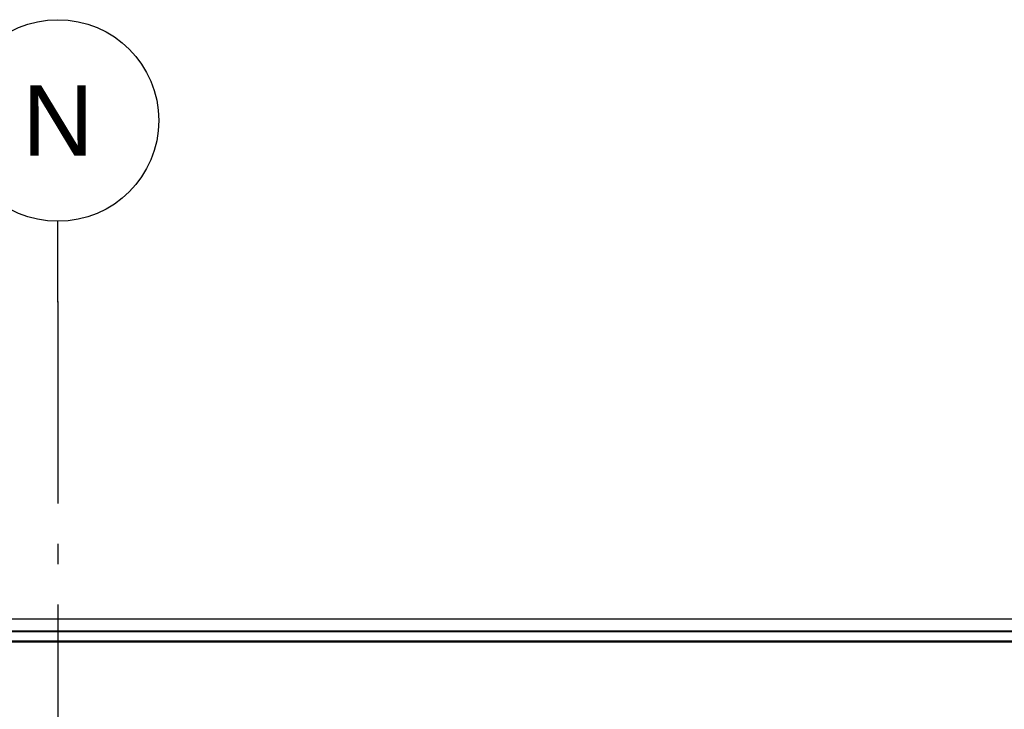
# Model space of a CAD drawing. Header units: millimetres. Extents: x -8544 to 51179, y -2070 to 39312.
# Tile 45 of 165: x 1122 to 3561, y 11340 to 13050. Entities that reach past the tile are written whole.
import ezdxf
from ezdxf.enums import TextEntityAlignment as Align

# ---------------------------------------------------------------- set-up
doc = ezdxf.new("R2010")
doc.units = ezdxf.units.MM
doc.header["$LTSCALE"] = 0.5
doc.header["$MEASUREMENT"] = 0
doc.linetypes.add('Akselinje', pattern=[1500, 1000, -200, 100, -200])
doc.linetypes.add('PLINE', pattern=[0])
doc.layers.add('262- Taktekking(Nye konstruksjoner)', color=7, linetype='Continuous', lineweight=0)
doc.layers.add('265- Gesimser_ takrenner og nedløp(Nye konstruksjoner)', color=7, linetype='Continuous')
doc.layers.add('82-- Modullinjer', color=7, linetype='Continuous')
doc.styles.add('GENERATED_STYLE_1', font='arial.ttf')

# ---------------------------------------------------------------- blocks, each defined once
blk = doc.blocks.new('Standard grid marker[2]', base_point=(1216.9, 12550))
at = {"layer": '82-- Modullinjer', "linetype": 'Akselinje'}
for q in [(1216.9, 12550), (1216.9, 1550)]:
    blk.add_line((1216.9, 12350), q, dxfattribs=at)
at = {"layer": '82-- Modullinjer', "linetype": 'PLINE'}
blk.add_circle((1216.9, 12800), 250, dxfattribs=at)
at = {"layer": '82-- Modullinjer', "linetype": 'Akselinje'}
blk.add_point((1216.9, 12350), dxfattribs=at)
blk.add_point((1216.9, 12350), dxfattribs=at)
at = {"layer": '82-- Modullinjer', "style": 'GENERATED_STYLE_1'}
for tag, p in [('AC_MarkerText_1_0', (1216.9, 12887.5)), ('AC_MarkerText_1_1', (1216.9, 1187.5))]:
    blk.add_attdef(tag, text='', height=175, rotation=360, dxfattribs=at).set_placement(p, align=Align.TOP_CENTER)

msp = doc.modelspace()

# ---------------------------------------------------------------- linework, layer by layer
at = {"layer": '262- Taktekking(Nye konstruksjoner)', "linetype": 'PLINE'}
msp.add_line((12216.9, 11507.4), (-2583.1, 11507.4), dxfattribs=at)
at = {"layer": '265- Gesimser_ takrenner og nedløp(Nye konstruksjoner)', "linetype": 'PLINE'}
for p, q in [((-2690.5, 11564.6), (12324.3, 11564.6)), ((-2633.1, 11534.4), (12266.9, 11534.4)), ((-2630.5, 11532.7), (12264.3, 11532.7)), ((12229.8, 11508.7), (-2595.9, 11508.7)), ((-2593.8, 11507.3), (12227.7, 11507.3))]:
    msp.add_line(p, q, dxfattribs=at)

# ---------------------------------------------------------------- block references
at = {"layer": '82-- Modullinjer', "linetype": 'PLINE'}
ref = msp.add_blockref('Standard grid marker[2]', (1216.9, 12550), dxfattribs=at)
ref.add_attrib('AC_MarkerText_1', 'N', dxfattribs={"color": 7, "height": 175, "rotation": 360, "style": 'GENERATED_STYLE_1'}).set_placement((1216.9, 12887.5), align=Align.TOP_CENTER)

doc.saveas('drawing.dxf')
